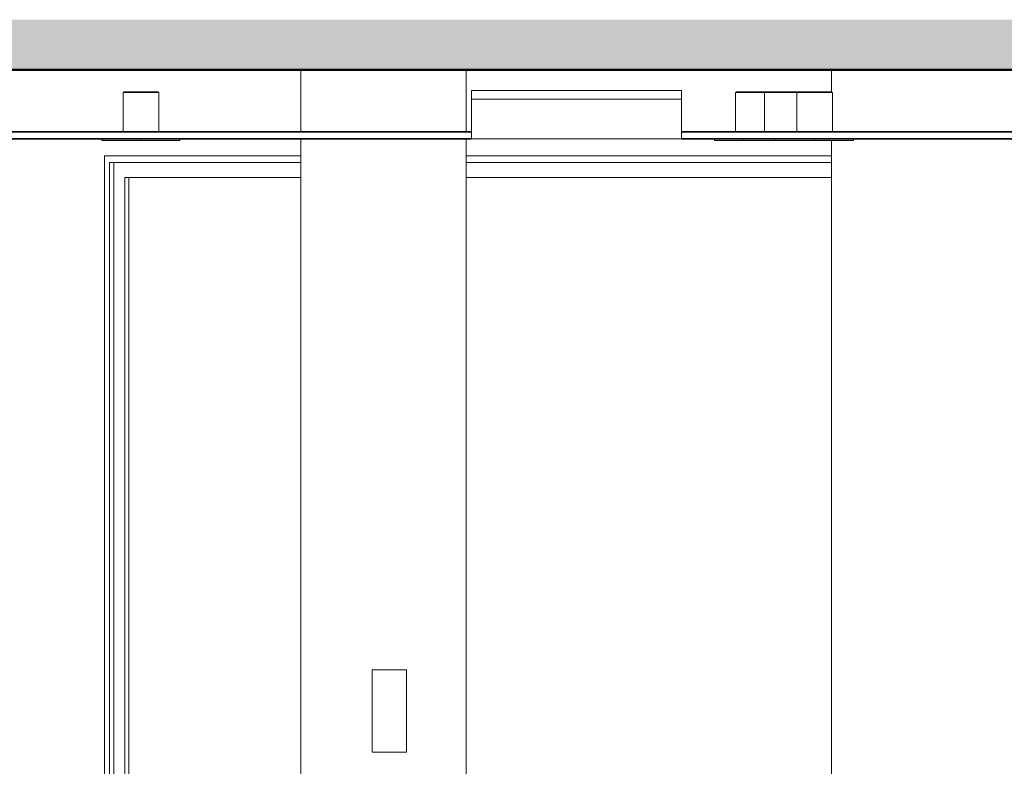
# Model space of a CAD drawing. Header units: metres. Extents: x -29 to 486, y -1 to 6.
# Tile 163 of 165: x 240.59 to 243.45, y 1.83 to 4. Entities that reach past the tile are written whole.
import ezdxf

# ---------------------------------------------------------------- set-up
doc = ezdxf.new("R2010")
doc.units = ezdxf.units.M
for name, color, linetype, lineweight in [('A-CLNG', 13, 'Continuous', 18), ('A-FLOR', 192, 'Continuous', 18), ('A-FLOR-PATT', 8, 'Continuous', 50), ('A-GLAZ', 151, 'Continuous', 18), ('A-WALL', 113, 'Continuous', 18), ('E-LITE-EQPM', 33, 'Continuous', 9)]:
    doc.layers.add(name, color=color, linetype=linetype, lineweight=lineweight)

# ---------------------------------------------------------------- blocks, each defined once
blk = doc.blocks.new('M_Fixado - 3_10x2_70 _1_10-2053070-CORTE1-FORRO')
at = {"layer": 'A-GLAZ'}
for p, q in [((-4.8648, 3.6), (-5.4351, 3.6)), ((-5.4351, 3.6), (-5.4351, 1.1)), ((-5.421, 1.119), (-5.421, 3.581)), ((-5.421, 3.581), (-4.8648, 3.581)), ((-5.4083, 3.581), (-5.4083, 1.119)), ((-3.3233, 3.6), (-4.3848, 3.6)), ((-4.3848, 3.581), (-3.3233, 3.581)), ((-5.3757, 1.163), (-5.3757, 3.537)), ((-5.3757, 3.537), (-4.8648, 3.537)), ((-5.3649, 3.537), (-5.3649, 1.163)), ((-4.3848, 3.537), (-3.3233, 3.537)), ((-4.8648, 1.163), (-5.3757, 1.163)), ((-3.3233, 1.163), (-4.3848, 1.163)), ((-4.8648, 1.119), (-5.421, 1.119)), ((-3.3233, 1.119), (-4.3848, 1.119)), ((-5.4351, 1.1), (-4.8648, 1.1)), ((-4.3848, 1.1), (-3.3233, 1.1))]:
    blk.add_line(p, q, dxfattribs=at)
blk = doc.blocks.new('Iluminação embutida - Simples - 160 x 160 x 136mm-2090343-CORTE1-FORRO')
at = {"layer": 'E-LITE-EQPM', "lineweight": 18}
for p, q in [((-5.3814, 3.784), (-5.3814, 3.67)), ((-5.3814, 3.784), (-5.3662, 3.784)), ((-5.3794, 3.786), (-5.3794, 3.784)), ((-5.3794, 3.786), (-5.3648, 3.786)), ((-5.3662, 3.784), (-5.2774, 3.784)), ((-5.3648, 3.786), (-5.2794, 3.786)), ((-5.2794, 3.784), (-5.2794, 3.786)), ((-5.2774, 3.67), (-5.2774, 3.784)), ((-5.4425, 3.645), (-5.4425, 3.65)), ((-5.3294, 3.645), (-5.4425, 3.645)), ((-5.3294, 3.645), (-5.3294, 3.65)), ((-5.2163, 3.645), (-5.3294, 3.645)), ((-5.2163, 3.645), (-5.2163, 3.65))]:
    blk.add_line(p, q, dxfattribs=at)
blk = doc.blocks.new('Iluminação embutida - Simples - 160 x 160 x 136mm-V138-CORTE1-FORRO')
at = {"layer": 'E-LITE-EQPM', "lineweight": 18}
for p, q in [((-3.6021, 3.784), (-3.6021, 3.67)), ((-3.6021, 3.784), (-3.5177, 3.784)), ((-3.6001, 3.786), (-3.6001, 3.784)), ((-3.6001, 3.786), (-3.5158, 3.786)), ((-3.6632, 3.645), (-3.6632, 3.65)), ((-3.5793, 3.645), (-3.6632, 3.645))]:
    blk.add_line(p, q, dxfattribs=at)
blk = doc.blocks.new('Iluminação embutida - Simples - 160 x 160 x 136mm-V139-CORTE1-FORRO')
at = {"layer": 'E-LITE-EQPM', "lineweight": 18}
for p, q in [((-3.518, 3.784), (-3.518, 3.67)), ((-3.518, 3.784), (-3.4292, 3.784)), ((-3.516, 3.786), (-3.516, 3.784)), ((-3.516, 3.786), (-3.4306, 3.786)), ((-3.4306, 3.786), (-3.4227, 3.786)), ((-3.4292, 3.784), (-3.4244, 3.784)), ((-3.5791, 3.645), (-3.5791, 3.65)), ((-3.4859, 3.645), (-3.5791, 3.645))]:
    blk.add_line(p, q, dxfattribs=at)
blk = doc.blocks.new('Arandela - retangular - Irradiando para cima e para baixo 1-2122776-CORTE1-FORRO')
at = {"layer": 'E-LITE-EQPM', "lineweight": 18}
for p, q in [((-4.6577, 2.1067), (-4.5577, 2.1067)), ((-4.6577, 2.1067), (-4.6577, 1.8676)), ((-4.5577, 1.8676), (-4.5577, 2.1067)), ((-4.5577, 1.8676), (-4.6577, 1.8676))]:
    blk.add_line(p, q, dxfattribs=at)
blk = doc.blocks.new('Luminária comercial - Parabólica quadrada - 0600x0600 mm_2 Lâmpadas_ - 120V-V143-CORTE1-FORRO')
at = {"layer": 'E-LITE-EQPM', "lineweight": 18}
for p, q in [((-1.2443, 3.7897), (-0.6347, 3.7897)), ((-1.2443, 3.7643), (-1.2443, 3.7897)), ((-0.6347, 3.7897), (-0.6347, 3.7643)), ((-1.2443, 3.7643), (-0.6347, 3.7643)), ((-1.2443, 3.65), (-1.2443, 3.7643)), ((-0.6347, 3.7643), (-1.2443, 3.7643)), ((-0.6347, 3.7643), (-0.6347, 3.65)), ((-0.6347, 3.65), (-1.2443, 3.65))]:
    blk.add_line(p, q, dxfattribs=at)
blk = doc.blocks.new('Iluminação embutida - Simples - 160 x 160 x 136mm-V145-CORTE1-FORRO')
at = {"layer": 'E-LITE-EQPM', "lineweight": 18}
for p, q in [((-3.4248, 3.784), (-3.4248, 3.67)), ((-3.4248, 3.784), (-3.336, 3.784)), ((-3.4228, 3.786), (-3.4228, 3.784)), ((-3.4228, 3.786), (-3.3374, 3.786)), ((-3.3374, 3.786), (-3.3228, 3.786)), ((-3.336, 3.784), (-3.3208, 3.784)), ((-3.3228, 3.784), (-3.3228, 3.786)), ((-3.3208, 3.67), (-3.3208, 3.784)), ((-3.4859, 3.645), (-3.4859, 3.65)), ((-3.3728, 3.645), (-3.4859, 3.645)), ((-3.3728, 3.645), (-3.3728, 3.65)), ((-3.2596, 3.645), (-3.3728, 3.645)), ((-3.2596, 3.65), (-3.2596, 3.645))]:
    blk.add_line(p, q, dxfattribs=at)

msp = doc.modelspace()

# ---------------------------------------------------------------- hatches: boundary and pattern name
at = {"layer": 'A-FLOR-PATT', "lineweight": 18}
msp.add_hatch(color=256, dxfattribs=at).paths.add_polyline_path([(248.1098, 3.85), (248.1098, 3.9957), (233.0098, 3.9957), (233.0098, 3.85), (248.0835, 3.85)], flags=0)

# ---------------------------------------------------------------- linework, layer by layer
at = {"layer": 'A-CLNG', "lineweight": 35}
for p, q in [((241.9051, 3.67), (239.3897, 3.67)), ((245.0301, 3.67), (242.5147, 3.67)), ((239.3897, 3.65), (241.9051, 3.65)), ((242.5147, 3.65), (245.0301, 3.65))]:
    msp.add_line(p, q, dxfattribs=at)
at = {"layer": 'A-FLOR', "lineweight": 50}
msp.add_line((233.0098, 3.85), (248.1098, 3.85), dxfattribs=at)
at = {"layer": 'A-WALL'}
for p, q in [((241.4096, 3.67), (241.4096, 3.85)), ((241.8896, 3.85), (241.8896, 3.67)), ((242.9511, 3.786), (242.9511, 3.85)), ((241.4096, 0.8175), (241.4096, 3.65)), ((241.8896, 3.65), (241.8896, 0.8175)), ((242.9511, 0), (242.9511, 3.645)), ((240.8393, 1.1), (240.8393, 3.6)), ((240.8393, 3.6), (241.4096, 3.6)), ((241.8896, 3.6), (242.9511, 3.6))]:
    msp.add_line(p, q, dxfattribs=at)

# ---------------------------------------------------------------- block references
at = {"layer": 'A-GLAZ'}
msp.add_blockref('M_Fixado - 3_10x2_70 _1_10-2053070-CORTE1-FORRO', (246.2744, 0), dxfattribs=at)
at = {"layer": 'E-LITE-EQPM', "lineweight": 18}
for name, p in [('Iluminação embutida - Simples - 160 x 160 x 136mm-2090343-CORTE1-FORRO', (246.2744, 0)), ('Luminária comercial - Parabólica quadrada - 0600x0600 mm_2 Lâmpadas_ - 120V-V143-CORTE1-FORRO', (243.1494, 0)), ('Iluminação embutida - Simples - 160 x 160 x 136mm-V138-CORTE1-FORRO', (246.2744, 0)), ('Iluminação embutida - Simples - 160 x 160 x 136mm-V139-CORTE1-FORRO', (246.2744, 0)), ('Iluminação embutida - Simples - 160 x 160 x 136mm-V145-CORTE1-FORRO', (246.2744, 0)), ('Arandela - retangular - Irradiando para cima e para baixo 1-2122776-CORTE1-FORRO', (246.2744, 0))]:
    msp.add_blockref(name, p, dxfattribs=at)

doc.saveas('drawing.dxf')
